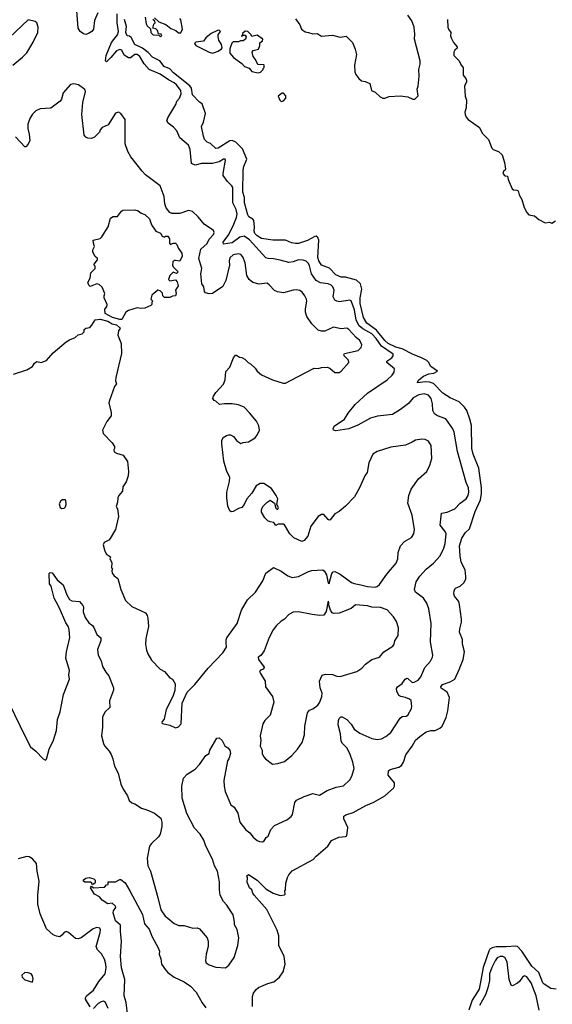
# Model space of a CAD drawing. Extents: x 2220333 to 2384341, y 721037 to 894043.
# Tile 40 of 256: x 2244388 to 2249270, y 762167 to 771182. Entities that reach past the tile are written whole.
import ezdxf

# ---------------------------------------------------------------- set-up
doc = ezdxf.new("R2010")
doc.units = 0

msp = doc.modelspace()

# ---------------------------------------------------------------- linework, layer by layer
at = {"layer": '0CON10XD'}
for points in [[(2245104.3, 771245), (2245073.1, 771175), (2245064.3, 771095), (2245049.2, 771075), (2245020, 771055), (2244995, 771047.8), (2244973.1, 771053.1), (2244943.6, 771073.6), (2244924.6, 771104.6), (2244911.2, 771265)], [(2244325, 770766.2), (2244415, 770838.8), (2244455, 770880), (2244512.7, 770977.3), (2244553.3, 771065), (2244558.8, 771115), (2244545, 771152.5), (2244530, 771165), (2244465, 771180), (2244295, 771018.9)], [(2247290, 764155), (2247355, 764166.2), (2247415, 764223.8), (2247433.8, 764255), (2247454.2, 764325), (2247442.9, 764385), (2247412.9, 764465), (2247385.7, 764515), (2247345.8, 764555), (2247335.5, 764575.5), (2247327.8, 764645), (2247306.9, 764725), (2247308.8, 764765), (2247316.7, 764785), (2247331.7, 764798.3), (2247345, 764800), (2247385, 764775.8), (2247425, 764732.5), (2247455, 764687.5), (2247505, 764649.5), (2247615, 764600), (2247665, 764590.8), (2247705, 764599.2), (2247745, 764619.4), (2247790, 764655), (2247875, 764786.7), (2247895, 764801.2), (2247930, 764805), (2247945, 764813.3), (2247980, 764875), (2247983.3, 764895), (2247975, 764947.5), (2247960.7, 764960.7), (2247925, 764976.2), (2247882.5, 764985), (2247864, 764995), (2247843.8, 765035), (2247841.7, 765058.3), (2247850, 765075), (2247894.4, 765105.6), (2247922, 765145), (2247935, 765152.5), (2247945, 765150), (2247985, 765114), (2248005, 765115.7), (2248040, 765135), (2248065, 765166.2), (2248100.3, 765249.7), (2248152.3, 765307.7), (2248172, 765345), (2248174.2, 765365), (2248152.9, 765485), (2248159.2, 765655), (2248139.1, 765789.1), (2248120.3, 765840.3), (2248088.6, 765885), (2248015, 765941.2), (2248006.2, 765965), (2248022.9, 766035), (2248055, 766087.5), (2248115, 766150), (2248182, 766205), (2248241.4, 766275), (2248275, 766343.3), (2248288.2, 766385), (2248297.1, 766475), (2248287.8, 766497.8), (2248242.5, 766555), (2248253.3, 766665), (2248305, 766672), (2248376.2, 766705), (2248426, 766755), (2248480, 766795), (2248497.1, 766825), (2248503.8, 766855), (2248502.1, 766895), (2248479.5, 766945), (2248399.4, 767229.4), (2248371.4, 767405), (2248358.6, 767435), (2248295, 767529.2), (2248218, 767555), (2248190.5, 767575), (2248175.5, 767605), (2248171.2, 767665), (2248158, 767715), (2248135, 767744.6), (2248095, 767756.9), (2248045, 767746.8), (2247995, 767720), (2247950.5, 767669.5), (2247877.2, 767612.8), (2247803.7, 767566.3), (2247668.5, 767551.5), (2247604.5, 767535.5), (2247488.6, 767471.4), (2247405, 767435.6), (2247285, 767418.6), (2247264, 767425), (2247260.8, 767435), (2247270.7, 767459.3), (2247365, 767526), (2247399.5, 767580.5), (2247462, 767658), (2247576.8, 767763.2), (2247756, 767885), (2247803.3, 767926.7), (2247820, 767955), (2247824.4, 767985), (2247754.5, 768044.5), (2247753.8, 768055), (2247798.5, 768085), (2247811.8, 768105), (2247810.5, 768120.5), (2247702.9, 768192.9), (2247655, 768263.2), (2247615, 768305.6), (2247532.6, 768352.6), (2247500.7, 768380.7), (2247472, 768432), (2247458.2, 768525), (2247425, 768609.2), (2247414.4, 768614.4), (2247320.2, 768600.2), (2247295, 768604.6), (2247275.9, 768615.9), (2247262.2, 768645), (2247270, 768705), (2247257.4, 768737.4), (2247242.4, 768752.4), (2247215.2, 768765.2), (2247145, 768773.6), (2247104.1, 768794.1), (2247062, 768855), (2247045, 768928.1), (2247035, 768949.5), (2247012.6, 768972.6), (2246985, 768981.8), (2246945, 768983.8), (2246895, 768963.9), (2246855, 768960.7), (2246775, 768980.3), (2246715, 768992.4), (2246664.7, 768994.7), (2246645, 769003.1), (2246495, 769166.5), (2246445, 769200), (2246405, 769190.8), (2246335, 769140.8), (2246255, 769126), (2246251.8, 769145), (2246303.9, 769216.1), (2246350.4, 769309.6), (2246375, 769371.4), (2246381.6, 769405), (2246373.5, 769443.5), (2246340.4, 769505), (2246340.6, 769645), (2246332.4, 769662.4), (2246291.5, 769701.5), (2246253.6, 769755), (2246251.8, 769775), (2246275.6, 769895.6), (2246270, 769905), (2246255, 769905.6), (2246217.5, 769882.5), (2246155, 769865.4), (2246054.7, 769864.7), (2245995, 769851.2), (2245962.5, 769865), (2245950.6, 769995), (2245935, 770032.5), (2245855, 770100), (2245830, 770165), (2245799.1, 770199.1), (2245748.8, 770235), (2245736.7, 770255), (2245746.2, 770285), (2245820, 770405), (2245829.2, 770435), (2245854.3, 770465), (2245867.3, 770505), (2245864.5, 770535), (2245826.7, 770585), (2245805, 770605.8), (2245752.6, 770632.6), (2245675, 770684.8), (2245575.3, 770725.3), (2245528.6, 770778.6), (2245488.2, 770845), (2245465, 770862.6), (2245445, 770864.7), (2245405, 770834.5), (2245385, 770834.5), (2245347.3, 770857.3), (2245324.2, 770904.2), (2245305, 770908.9), (2245275, 770896.1), (2245223.8, 770835), (2245185, 770796.2), (2245175.9, 770805.9), (2245180, 770855), (2245229.6, 770975), (2245285.2, 771045), (2245293.3, 771075), (2245281.3, 771155), (2245281.3, 771235)], [(2246522.3, 762147.7), (2246521.2, 762238.8), (2246530.5, 762269.5), (2246555, 762304.2), (2246578.3, 762321.7), (2246662.3, 762357.7), (2246716.4, 762373.6), (2246770.6, 762415), (2246804.4, 762465), (2246821.1, 762535), (2246811.9, 762605), (2246761.9, 762705), (2246763.1, 762793.1), (2246748.6, 762845), (2246654.2, 763035), (2246538.6, 763165), (2246524.4, 763185), (2246516.1, 763216.1), (2246495, 763232.5), (2246473.6, 763286.4), (2246477.5, 763325), (2246470, 763345), (2246485, 763356.2), (2246563.8, 763305), (2246644.6, 763224.6), (2246710, 763185), (2246775, 763163.8), (2246815, 763170), (2246820, 763175), (2246817.5, 763205), (2246823.8, 763216.2), (2246828.9, 763275), (2246843.3, 763326.7), (2246855, 763352), (2246885, 763390), (2247077.4, 763492.6), (2247105.6, 763524.4), (2247213.3, 763615), (2247245, 763666), (2247311.7, 763698.3), (2247375, 763704), (2247385, 763710), (2247397.1, 763785), (2247359.4, 763865), (2247360.5, 763889.5), (2247378.6, 763901.4), (2247445, 763923.8), (2247562, 763988), (2247635, 764018.2), (2247735.7, 764075), (2247814.4, 764145), (2247822.2, 764165), (2247822.5, 764195), (2247766.2, 764265), (2247768.8, 764305), (2247783.3, 764316.7), (2247862, 764338), (2247888.6, 764355), (2247907.1, 764385), (2247927.6, 764452.4), (2247985, 764530.9), (2248015.5, 764584.5), (2248055, 764620), (2248115, 764661.1), (2248155, 764673.8), (2248195, 764672.7), (2248237.5, 764695), (2248258.9, 764715), (2248296.1, 764793.9), (2248313.4, 764855), (2248327.8, 764975), (2248305, 765025.5), (2248252.2, 765062.2), (2248247.1, 765075), (2248264.2, 765095), (2248335, 765120.9), (2248375, 765144.3), (2248416.4, 765233.6), (2248453.9, 765325), (2248463.5, 765395), (2248447.5, 765465), (2248446.8, 765506.8), (2248420, 765575), (2248421.4, 765605), (2248437.5, 765665), (2248437.5, 765695), (2248418.9, 765828.9), (2248411.4, 765855), (2248372, 765905), (2248366, 765925), (2248370.8, 765955), (2248382.8, 765977.2), (2248425, 765996), (2248462.2, 766027.8), (2248476.9, 766063.1), (2248478.5, 766085), (2248470.6, 766145), (2248435.4, 766215.4), (2248423.9, 766275), (2248420.3, 766365), (2248440.3, 766435), (2248475, 766488.1), (2248510.8, 766519.2), (2248561.1, 766678.9), (2248612.4, 766785), (2248619.3, 766845), (2248619.2, 766895), (2248596.2, 767075), (2248543.2, 767203.2), (2248530.8, 767255), (2248527.9, 767467.9), (2248515, 767524.2), (2248485.2, 767605.2), (2248465, 767634.5), (2248415, 767684.5), (2248335, 767721.1), (2248265, 767762.9), (2248180.2, 767850.2), (2248144.1, 767864.1), (2248107.4, 767867.4), (2248035, 767857.5), (2248032.9, 767865), (2248045, 767884), (2248090.3, 767919.7), (2248138.8, 767941.2), (2248185, 767946), (2248217.5, 767965), (2248156, 768006), (2248135.3, 768045.3), (2248120.5, 768060.5), (2248065, 768089.5), (2247995, 768116.2), (2247895, 768169.3), (2247835, 768185.2), (2247765, 768217.2), (2247735, 768244.1), (2247659.2, 768339.2), (2247570.7, 768405), (2247540.7, 768455), (2247510, 768585), (2247507.3, 768635), (2247524.8, 768715), (2247512.6, 768765), (2247475, 768798.8), (2247375, 768824.4), (2247335, 768824.6), (2247285, 768845.5), (2247227.8, 768907.8), (2247155, 768935.7), (2247129.1, 768975), (2247119.3, 769005), (2247128.9, 769165), (2247119.6, 769189.6), (2247105, 769199.2), (2247091.7, 769198.3), (2247025, 769161.2), (2246945, 769132.9), (2246915, 769131.9), (2246879.1, 769139.1), (2246825, 769164.2), (2246707.1, 769162.9), (2246605, 769180), (2246565, 769204.3), (2246544.5, 769225), (2246537.5, 769245), (2246540, 769285), (2246533.3, 769345), (2246525, 769356.7), (2246488.8, 769378.8), (2246478, 769395), (2246448.1, 769505), (2246447.5, 769555), (2246434.7, 769604.7), (2246436.5, 769805), (2246442.4, 769837.6), (2246470, 769905), (2246430, 770000), (2246370.4, 770060.4), (2246335, 770077.3), (2246315, 770073.6), (2246206.7, 770005), (2246185, 770003.8), (2246138.3, 770048.3), (2246105, 770062.5), (2246083.3, 770085), (2246072.5, 770115), (2246054.4, 770205), (2246071.9, 770245), (2246090, 770325), (2246060.7, 770410.7), (2246035, 770426.2), (2245970.6, 770495), (2245962, 770555), (2245947.7, 770577.7), (2245798.8, 770695), (2245765, 770733.3), (2245713.8, 770755), (2245671.4, 770805), (2245605, 770838.6), (2245565, 770881.7), (2245512.5, 770922.5), (2245444.3, 770955), (2245409.4, 771019.4), (2245395, 771032), (2245374.2, 771034.2), (2245360.8, 771065), (2245368.7, 771118.7), (2245350, 771185)], [(2245537.5, 771205), (2245547.5, 771145), (2245557.5, 771125), (2245588.3, 771098.3), (2245590, 771065), (2245613, 771043), (2245665, 771040), (2245675, 771030), (2245690, 771035), (2245685, 771050), (2245661.7, 771051.7), (2245650, 771085), (2245635, 771100), (2245610, 771105), (2245618.3, 771141.7), (2245630, 771155), (2245628.3, 771168.3), (2245610, 771185)], [(2245625, 771200), (2245662.5, 771162.5), (2245729.2, 771139.2), (2245775, 771103.3), (2245820, 771085), (2245845, 771063.3), (2245865, 771063.3), (2245880, 771095), (2245865, 771180), (2245855, 771192.5)], [(2246915, 771190), (2246956.1, 771136.1), (2246972.5, 771095), (2247005, 771070), (2247035, 771066.7), (2247075, 771052), (2247115, 771056.2), (2247155, 771032.5), (2247255, 771041.1), (2247325, 771022.5), (2247381.7, 771031.7), (2247437.5, 770975), (2247463.9, 770913.9), (2247476.2, 770865), (2247456.9, 770765), (2247460.6, 770705), (2247469.7, 770679.7), (2247495, 770643.3), (2247521.7, 770621.7), (2247555, 770617.5), (2247597.7, 770597.7), (2247612.5, 770535), (2247645, 770518.8), (2247693.3, 770475), (2247715, 770464), (2247735, 770462.5), (2247775, 770478.1), (2247875, 770485.6), (2247946.1, 770476.1), (2247990, 770455), (2248010, 770455), (2248040, 770485), (2248032.5, 770545), (2248041.2, 770575), (2248049.2, 770665), (2248045.8, 770725), (2248057.1, 770775), (2248059.4, 770805), (2248007.1, 771005), (2248010.7, 771050.7), (2248002.1, 771115), (2247981.1, 771171.1), (2247944.2, 771225)], [(2248310, 771185), (2248311.2, 771115), (2248316.7, 771095), (2248340, 771065), (2248337.5, 771035), (2248343.3, 771015), (2248363.3, 770975), (2248396.7, 770935), (2248397, 770923), (2248375, 770902.5), (2248366.2, 770885), (2248366.1, 770856.1), (2248416.7, 770805), (2248433.8, 770765), (2248452.5, 770745), (2248453.3, 770675), (2248476.7, 770645), (2248483, 770627), (2248483.3, 770615), (2248463.8, 770575), (2248472.2, 770482.2), (2248482, 770445), (2248480.8, 770375), (2248468, 770335), (2248470, 770315), (2248480.3, 770290.3), (2248498.8, 770268.8), (2248602, 770195), (2248626.2, 770145), (2248684.4, 770084.4), (2248716, 770005), (2248726.7, 769995), (2248776.4, 769976.4), (2248809.2, 769945), (2248832, 769875), (2248840, 769815), (2248836.4, 769803.6), (2248822.5, 769795), (2248817.5, 769775), (2248835, 769753.3), (2248858.3, 769748.3), (2248865, 769720), (2248902.5, 769635), (2248914, 769624), (2248943, 769623), (2248957.5, 769615), (2248965, 769580), (2248990, 769535), (2249012.3, 769462.3), (2249035, 769416.7), (2249055, 769396.7), (2249105, 769387.5), (2249145, 769352.5), (2249205, 769322.5), (2249245, 769330), (2249265, 769320), (2249298.3, 769341.7)], [(2246155, 770877.5), (2246175, 770882.9), (2246207.5, 770895), (2246237.5, 770915), (2246242.5, 770925), (2246237.5, 770955), (2246214.1, 770994.1), (2246206.2, 771025), (2246206.7, 771045), (2246227.5, 771075), (2246215, 771086.7), (2246200, 771085), (2246142.7, 771057.3), (2246093.3, 771015), (2246073.6, 770986.4), (2246003.9, 770976.1), (2245990, 770965), (2246002.5, 770945), (2246125, 770884), (2246155, 770877.5)], [(2246575, 770696.7), (2246595, 770702.5), (2246620, 770725), (2246620, 770735), (2246630, 770745), (2246630, 770765), (2246625, 770770), (2246575, 770772.5), (2246563.6, 770783.6), (2246548.3, 770818.3), (2246527.5, 770845), (2246517.5, 770885), (2246528.3, 770901.7), (2246578.3, 770911.7), (2246590, 770945), (2246588.3, 770971.7), (2246615, 770990), (2246617.5, 771005), (2246565, 771040), (2246515, 771030), (2246510, 771045), (2246480, 771075), (2246455, 771077.5), (2246430, 771055), (2246430, 771040), (2246420, 771035), (2246425, 771030), (2246430, 771040), (2246455, 771040), (2246462.5, 771025), (2246457.5, 771005), (2246435, 770987.5), (2246412.5, 770987.5), (2246395, 770980), (2246345, 770980), (2246333, 770967), (2246313, 770917), (2246313.3, 770875), (2246347.5, 770835), (2246425, 770782.5), (2246447.5, 770755), (2246490, 770740), (2246515, 770708), (2246575, 770696.7)], [(2244333, 767937), (2244455, 767976.7), (2244505, 768007.5), (2244525, 768037.5), (2244545, 768052.5), (2244585, 768042.5), (2244635, 768062.5), (2244695, 768132.5), (2244815, 768232.5), (2244845, 768252.5), (2244896.1, 768273.9), (2244923.3, 768296.7), (2244960, 768305), (2244980, 768325), (2244980, 768345), (2244995, 768357.5), (2245030, 768365), (2245050, 768385), (2245080, 768435), (2245125, 768440.8), (2245195, 768421.9), (2245235, 768398), (2245275, 768387.5), (2245302.5, 768365), (2245310, 768355), (2245292.5, 768335), (2245286.7, 768295), (2245318.3, 768218.3), (2245321.2, 768125), (2245270, 767905), (2245267.5, 767875), (2245277, 767847), (2245256.7, 767825), (2245210, 767695), (2245206.7, 767675), (2245226.7, 767585), (2245226.7, 767555), (2245186.4, 767503.6), (2245147.5, 767425), (2245152.5, 767395), (2245235, 767307.5), (2245256.7, 767275), (2245256.4, 767256.4), (2245250, 767245), (2245253.3, 767225), (2245275, 767212), (2245337.5, 767195), (2245375.9, 767135.9), (2245386.7, 767045), (2245383.3, 767005), (2245365, 766950), (2245333.6, 766906.4), (2245330, 766865), (2245296.7, 766825), (2245288.8, 766805), (2245286.2, 766765), (2245273.8, 766725), (2245283.3, 766705), (2245294, 766635), (2245266.9, 766515), (2245218.8, 766431.2), (2245205, 766416.7), (2245162.5, 766395), (2245153.3, 766375), (2245170, 766315), (2245185, 766290), (2245220, 766265), (2245213.3, 766245), (2245233, 766213), (2245230, 766165), (2245240, 766155), (2245233.3, 766136.7), (2245236.2, 766115), (2245255, 766090), (2245287.5, 766065), (2245314.3, 765965), (2245357.1, 765865), (2245415, 765810), (2245540.5, 765750.5), (2245557.7, 765727.7), (2245563.8, 765703.8), (2245568, 765625), (2245544.2, 765515.8), (2245542, 765465), (2245549.7, 765409.7), (2245561.4, 765375), (2245596.8, 765316.8), (2245675, 765236.7), (2245715.9, 765215.9), (2245765, 765157.5), (2245787.5, 765145), (2245813, 765103), (2245809.3, 765040.7), (2245792.5, 764985), (2245730, 764865), (2245711.7, 764778.3), (2245693, 764757), (2245692.5, 764745), (2245698.3, 764738.3), (2245765, 764722.5), (2245815, 764697.5), (2245845, 764707.5), (2245866.7, 764735), (2245877.5, 764925), (2245922.5, 765025), (2245993.3, 765095), (2246114.5, 765245.5), (2246250.8, 765385), (2246284, 765436), (2246279.7, 765479.7), (2246280, 765505), (2246287.6, 765522.4), (2246380.8, 765655), (2246422.5, 765775), (2246475, 765870), (2246548.7, 765941.3), (2246617.5, 766045), (2246644.4, 766115.6), (2246713, 766167), (2246785, 766133.3), (2246845, 766091.2), (2246886.4, 766076.4), (2246945, 766084), (2247035, 766130), (2247065, 766138.8), (2247165, 766143.8), (2247178, 766135), (2247200.7, 766100.7), (2247215, 766022.5), (2247225, 766020), (2247249.7, 766110.3), (2247262.7, 766127.3), (2247275, 766128.8), (2247325, 766106.2), (2247430.5, 766030.5), (2247455, 766018.8), (2247515, 766008.8), (2247575, 765994), (2247645, 765988), (2247665, 765994.2), (2247685, 766010.8), (2247754.3, 766105), (2247840, 766205), (2247853, 766247), (2247858, 766305), (2247878.8, 766365), (2247915, 766403.3), (2247977.7, 766442.3), (2248002, 766475), (2248007.1, 766515), (2247986, 766645), (2247946.2, 766755), (2247955.8, 766825), (2247976.9, 766885), (2248041.8, 766978.2), (2248120, 767045), (2248147.3, 767102.7), (2248164.3, 767165), (2248158, 767285), (2248134.1, 767324.1), (2248105, 767340), (2248075, 767342), (2248015, 767331.2), (2247984.4, 767315.6), (2247925, 767287.1), (2247791.1, 767268.9), (2247665, 767228), (2247625, 767203.8), (2247589.4, 767125), (2247572.5, 767035), (2247550, 767005), (2247502, 766895), (2247456.8, 766813.2), (2247375, 766727.5), (2247315, 766680.6), (2247275, 766659.2), (2247235, 766603.3), (2247225, 766598.8), (2247215, 766606), (2247175, 766653.1), (2247155, 766652.9), (2247123.8, 766635), (2247056.2, 766545), (2247030, 766455), (2246995, 766412.5), (2246975, 766403.3), (2246899.5, 766439.5), (2246864.2, 766474.2), (2246815, 766557.5), (2246805, 766563.3), (2246757, 766563), (2246735, 766552.5), (2246718.8, 766578.8), (2246685, 766584.2), (2246664, 766595), (2246635, 766620.8), (2246605, 766673.3), (2246603.1, 766695), (2246617.5, 766725), (2246655, 766764.2), (2246685, 766782.5), (2246723.8, 766755), (2246735, 766710), (2246745, 766700), (2246755, 766700), (2246760, 766715), (2246746.2, 766745), (2246753.1, 766795), (2246740, 766825), (2246695, 766890), (2246627, 766937), (2246592.7, 766937.3), (2246556.8, 766913.2), (2246515, 766848), (2246470, 766795), (2246445.7, 766744.3), (2246425, 766716.2), (2246395, 766708), (2246345, 766678.8), (2246325, 766676.7), (2246314.2, 766684.2), (2246297.3, 766727.3), (2246285.7, 766805), (2246286, 766855), (2246311.2, 766955), (2246314, 766995), (2246285.6, 767045.6), (2246258.9, 767138.9), (2246239.7, 767300.3), (2246241.4, 767328.6), (2246254.3, 767355.7), (2246283.9, 767376.1), (2246305, 767382.5), (2246321.7, 767381.7), (2246346.4, 767366.4), (2246377.9, 767327.9), (2246405, 767306.7), (2246415, 767303.3), (2246435, 767312.5), (2246485, 767316.2), (2246545.7, 767354.3), (2246567, 767383), (2246586, 767425), (2246581.2, 767465), (2246558.8, 767505), (2246495, 767583.3), (2246445, 767633.3), (2246395, 767656.7), (2246335, 767666.7), (2246265, 767666.7), (2246218.3, 767658.3), (2246185, 767690), (2246170, 767695), (2246157.5, 767715), (2246163.9, 767736.1), (2246185, 767767.5), (2246256.7, 767845), (2246270, 767885), (2246278.3, 767961.7), (2246315, 768000), (2246347.5, 768085), (2246365, 768110), (2246375, 768110), (2246403, 768093), (2246425, 768090), (2246453, 768073), (2246483.6, 768043.6), (2246505, 768032.5), (2246545, 767993.3), (2246563.8, 767965), (2246605, 767931.2), (2246706.1, 767886.1), (2246803.6, 767853.6), (2246825, 767853.3), (2246935, 767913.8), (2247087, 767993), (2247125, 767990), (2247155, 767998), (2247205, 768000), (2247230.5, 767990.5), (2247275, 767951.2), (2247315, 767951.2), (2247335.7, 767964.3), (2247406.2, 768045), (2247401.2, 768065), (2247362.9, 768105), (2247359.2, 768115), (2247363.8, 768125), (2247491.2, 768155), (2247518.6, 768181.4), (2247524.2, 768205), (2247506, 768245), (2247471.3, 768271.3), (2247405, 768345.6), (2247385, 768356.9), (2247335, 768352.2), (2247265, 768368.6), (2247185, 768331.4), (2247155, 768329.2), (2247125, 768339.2), (2247065, 768397.5), (2247018.6, 768465), (2247008.1, 768505), (2247007.8, 768535), (2247019.4, 768605), (2247016.9, 768625), (2247002.8, 768652.8), (2246977.6, 768687.6), (2246955, 768702.9), (2246925, 768710), (2246894.4, 768705.6), (2246805, 768682.2), (2246750.7, 768690.7), (2246723.8, 768703.8), (2246675, 768756), (2246655, 768769.2), (2246581.7, 768761.7), (2246525, 768777.1), (2246492.6, 768802.6), (2246470.3, 768840.3), (2246454.2, 768955), (2246432.7, 769012.7), (2246415, 769033.3), (2246395, 769040), (2246345, 769030), (2246315, 769001.2), (2246308.9, 768975), (2246310, 768935), (2246278.6, 768795), (2246250.2, 768739.8), (2246155, 768676.2), (2246125, 768673.8), (2246091.7, 768681.7), (2246081.2, 768695), (2246077.1, 768735), (2246056.9, 768765), (2246047.1, 768855), (2246058.2, 768905), (2246029.2, 768995), (2246047.6, 769082.4), (2246105, 769132.5), (2246124, 769174), (2246165, 769216.2), (2246170.6, 769235), (2246165, 769253.3), (2246079.1, 769309.1), (2246025, 769378.8), (2245973.3, 769425), (2245935, 769435.8), (2245855, 769408.1), (2245785, 769406.9), (2245765, 769418.6), (2245730.4, 769460.4), (2245717.3, 769495), (2245711.9, 769565), (2245675, 769660), (2245542.7, 769762.7), (2245510, 769795), (2245405.9, 769925.9), (2245380, 769975), (2245356, 770045), (2245355, 770270), (2245316.7, 770325), (2245295, 770336.2), (2245265, 770326.7), (2245199.5, 770220.5), (2245144.1, 770195.9), (2245126.7, 770175), (2245118.3, 770151.7), (2245073.6, 770106.4), (2245046.1, 770093.9), (2245013.3, 770096.7), (2244995, 770106.2), (2244980, 770125), (2244957.8, 770315), (2244967.1, 770425), (2244992, 770525), (2244984.2, 770544.2), (2244925.9, 770585.9), (2244883.6, 770596.4), (2244855, 770590), (2244785.8, 770514.2), (2244770.8, 770455), (2244758.8, 770435), (2244675, 770373.3), (2244575, 770365.8), (2244535, 770348.8), (2244505, 770318.8), (2244482.4, 770277.6), (2244464.2, 770225), (2244464, 770185), (2244476, 770135), (2244480, 770075), (2244466.1, 770043.9), (2244445, 770017.5), (2244435, 770017.5), (2244351.2, 770111.2)], [(2246785, 770433.3), (2246805, 770440), (2246827.5, 770465), (2246826.7, 770486.7), (2246805, 770510), (2246795, 770510), (2246758.3, 770481.7), (2246771.2, 770445), (2246785, 770433.3)], [(2245305, 768438), (2245237.5, 768455), (2245173, 768493), (2245168.3, 768531.7), (2245186.7, 768553.3), (2245190, 768575), (2245163.3, 768635), (2245162.5, 768655), (2245170, 768675), (2245143.6, 768733.6), (2245117, 768757), (2245095, 768762.5), (2245035, 768740), (2245021.7, 768751.7), (2245013.8, 768775), (2245033.3, 768815), (2245040, 768865), (2245080, 768905), (2245080, 768925), (2245070, 768935), (2245070, 768945), (2245100, 768985), (2245100, 768995), (2245080, 769015), (2245060, 769055), (2245060, 769075), (2245072.5, 769105), (2245063.3, 769135), (2245062.5, 769165), (2245125, 769180), (2245142.5, 769195), (2245198.8, 769285), (2245220, 769365), (2245245, 769380), (2245285, 769380), (2245320.7, 769429.3), (2245335, 769440), (2245445, 769442.5), (2245473.6, 769433.6), (2245501.7, 769411.7), (2245535, 769397.5), (2245578.3, 769358.3), (2245597.5, 769305), (2245635, 769247.5), (2245679.3, 769229.3), (2245695, 769200), (2245715, 769192.5), (2245725, 769200), (2245745, 769200), (2245762.5, 769175), (2245762.5, 769135), (2245770, 769125), (2245795, 769137.5), (2245815, 769137.5), (2245830, 769125), (2245845, 769087.5), (2245873.8, 769045), (2245876.4, 769016.4), (2245857, 768973), (2245815, 768976.7), (2245803.9, 768976.1), (2245792.5, 768965), (2245787.5, 768935), (2245795, 768920), (2245840, 768875), (2245825, 768860), (2245795, 768870), (2245765, 768840), (2245752.5, 768805), (2245765, 768792.5), (2245815, 768800), (2245831.7, 768781.7), (2245840, 768745), (2245816.7, 768705), (2245823.3, 768675), (2245817.5, 768655), (2245788.3, 768651.7), (2245765, 768640), (2245715, 768640), (2245700, 768655), (2245698.3, 768678.3), (2245675, 768700), (2245653, 768707), (2245598.3, 768661.7), (2245590, 768625), (2245610, 768605), (2245600, 768595), (2245600, 768575), (2245590, 768565), (2245535, 768542.5), (2245495, 768537.5), (2245465, 768543.3), (2245385, 768520), (2245360, 768505), (2245325, 768438.8), (2245305, 768438)], [(2244775, 766706.2), (2244795, 766710), (2244807, 766723), (2244813.8, 766745), (2244811.7, 766781.7), (2244805, 766787.5), (2244780, 766785), (2244765, 766776.7), (2244749.3, 766750.7), (2244760, 766715), (2244775, 766706.2)], [(2244296.2, 764915), (2244434.1, 764624.1), (2244487.5, 764525), (2244535.8, 764485), (2244605, 764413.8), (2244625, 764403.3), (2244635, 764412.5), (2244657.6, 764502.4), (2244697.1, 764585), (2244724.6, 764675), (2244735.5, 764775), (2244758.8, 764845), (2244788.9, 765005), (2244845.5, 765145), (2244840, 765185), (2244844.7, 765225), (2244810.6, 765335), (2244817.3, 765395), (2244848.5, 765525), (2244842.7, 765595), (2244834.6, 765624.6), (2244809.8, 765659.8), (2244754.4, 765795), (2244721.7, 765851.7), (2244705.6, 765885), (2244676, 765996), (2244663, 766017), (2244658.3, 766111.7), (2244668.3, 766121.7), (2244685, 766117.5), (2244733, 766053), (2244787.5, 766007.5), (2244821.2, 765915), (2244845, 765873.8), (2244865, 765860), (2244935, 765856.7), (2244967.4, 765817.4), (2244974, 765805), (2244970.7, 765760.7), (2244989.3, 765709.3), (2245020.5, 765660.5), (2245055.9, 765635.9), (2245068.3, 765618.3), (2245093.9, 765553.9), (2245133.3, 765523.3), (2245132, 765495), (2245102, 765415), (2245107.5, 765365), (2245135, 765312.5), (2245148.7, 765258.7), (2245176.9, 765206.9), (2245206, 765175), (2245248.8, 765065), (2245247.5, 765045), (2245210, 764945), (2245213.3, 764885), (2245167.7, 764842.3), (2245145.8, 764795), (2245146.6, 764703.4), (2245139.2, 764625), (2245155.7, 764555), (2245165, 764533.8), (2245209.2, 764485), (2245227.1, 764455), (2245242.9, 764415), (2245257.9, 764347.9), (2245292, 764285), (2245315, 764182.5), (2245335.8, 764135.8), (2245377.5, 764075), (2245392.9, 764032.9), (2245415, 764012.9), (2245445, 764002), (2245505, 763962.9), (2245555, 763949.2), (2245625, 763918), (2245681.7, 763871.7), (2245691.2, 763835), (2245691.4, 763795), (2245674.5, 763725.5), (2245659.4, 763700.6), (2245595, 763640), (2245577.1, 763615), (2245555.5, 763504.5), (2245563.1, 763435), (2245588.6, 763385), (2245655.8, 763144.2), (2245680.9, 763030.9), (2245722, 762975), (2245744.5, 762954.5), (2245805, 762906.2), (2245847.7, 762887.7), (2245895, 762887.5), (2245975, 762863.8), (2246013.9, 762866.1), (2246037.7, 762857.7), (2246105.8, 762775.8), (2246115.8, 762745), (2246114.2, 762695), (2246096.2, 762625), (2246090, 762565), (2246098.3, 762548.3), (2246125, 762528.8), (2246185, 762506.7), (2246275, 762502.5), (2246303.8, 762525), (2246354.3, 762595.7), (2246388.8, 762705), (2246396.2, 762775), (2246381.7, 762851.7), (2246356.7, 762895), (2246357, 762923), (2246344, 762985), (2246285.8, 763075.8), (2246255, 763107.5), (2246226.2, 763165), (2246218, 763215), (2246219.2, 763289.2), (2246200, 763385), (2246174, 763435), (2246156, 763495), (2246093.8, 763613.8), (2246075, 763671.2), (2246042.5, 763725), (2245990.3, 763780.3), (2245920, 763915), (2245877.7, 764055), (2245873.6, 764165), (2245891.1, 764238.9), (2245924.6, 764275.4), (2245995, 764320.8), (2246035, 764364), (2246094.3, 764445.7), (2246126.2, 764465), (2246130.8, 764495), (2246195, 764603.3), (2246215, 764607.5), (2246243, 764583), (2246267.5, 764535), (2246295, 764516.7), (2246314.1, 764494.1), (2246320.8, 764465), (2246303.8, 764415), (2246294, 764395), (2246260.5, 764215), (2246261.9, 764165), (2246271.9, 764115), (2246322.5, 763995), (2246353, 763973), (2246387.7, 763917.7), (2246406, 763835), (2246462, 763765), (2246497, 763737), (2246528.3, 763698.3), (2246565, 763666.7), (2246585, 763658.8), (2246615, 763656.2), (2246630, 763665), (2246646.1, 763693.9), (2246665, 763707.5), (2246691.2, 763768.8), (2246724.4, 763805.6), (2246837.5, 763855), (2246875, 763886.2), (2246887.5, 763905), (2246911.4, 764015), (2246925, 764036.2), (2246995, 764068.8), (2247075, 764096.2), (2247135, 764081.2), (2247205, 764123.8), (2247290, 764155)], [(2246705, 764366.7), (2246755, 764373.3), (2246815, 764390), (2246883.3, 764445), (2246935, 764503.3), (2246976, 764565), (2246998, 764635), (2247002, 764715), (2247025.8, 764835), (2247045, 764860), (2247075, 764872.5), (2247119.2, 764905), (2247139.4, 764935), (2247158.1, 764985), (2247160, 765015), (2247142, 765065), (2247136.2, 765125), (2247160.3, 765179.7), (2247190.3, 765189.7), (2247255, 765186.9), (2247295, 765171.4), (2247325, 765170), (2247477.5, 765215), (2247525, 765246), (2247557.6, 765282.4), (2247615, 765322.9), (2247685, 765346), (2247725, 765394), (2247806.7, 765445), (2247820, 765465), (2247825, 765496.7), (2247856.2, 765545), (2247858.6, 765615), (2247840.7, 765670.7), (2247815, 765716), (2247755, 765778.6), (2247695, 765800), (2247615, 765804.2), (2247575, 765816), (2247465, 765826.2), (2247425, 765792), (2247315, 765750), (2247264.1, 765744.1), (2247250.9, 765750.9), (2247237.5, 765775), (2247220.7, 765820.7), (2247222.5, 765845), (2247215, 765857.5), (2247198.6, 765765), (2247175, 765731.2), (2247135, 765727.5), (2247070, 765735), (2246945, 765761.2), (2246895, 765756.7), (2246855, 765736.7), (2246815, 765692.5), (2246783.6, 765676.4), (2246742.5, 765635), (2246712.5, 765595), (2246673.3, 765525), (2246628.8, 765405), (2246597.7, 765362.3), (2246574, 765345), (2246576.2, 765325), (2246628.8, 765255), (2246623.9, 765236.1), (2246594.3, 765225.7), (2246586.2, 765215), (2246595, 765196.2), (2246638, 765125), (2246640.8, 765075), (2246703.8, 764985), (2246718.6, 764935), (2246684, 764815), (2246633.8, 764765), (2246615.9, 764734.1), (2246591.2, 764625), (2246598.8, 764585), (2246591.7, 764531.7), (2246610, 764495), (2246610, 764465), (2246622.5, 764435), (2246642.5, 764415), (2246705, 764366.7)], [(2245035, 762142.5), (2244992.5, 762215), (2244990, 762225), (2245000, 762245), (2245064.3, 762295.7), (2245112.2, 762375), (2245172.5, 762445), (2245181.7, 762501.7), (2245179.2, 762535), (2245165, 762580), (2245138.9, 762628.9), (2245101.4, 762665), (2245088.6, 762695), (2245125.5, 762824.5), (2245128.3, 762848.3), (2245122.5, 762865), (2245095, 762868.9), (2245061.9, 762858.1), (2244953.1, 762776.9), (2244925, 762765.6), (2244901.2, 762771.2), (2244835, 762826), (2244815, 762833.8), (2244796.7, 762825), (2244775, 762798.8), (2244755, 762786.2), (2244725, 762790), (2244695, 762804), (2244635, 762858.8), (2244575.5, 762995.5), (2244555.5, 763085), (2244554.5, 763165.5), (2244567.5, 763295), (2244548.8, 763385), (2244541.9, 763455), (2244505, 763498.6), (2244475, 763516.9), (2244455, 763520), (2244375, 763498.9)], [(2245055, 763260), (2245050, 763275), (2245037, 763287), (2244985, 763286.7), (2244973.3, 763295), (2244973.9, 763306.1), (2244995, 763323.3), (2245025, 763328.8), (2245067, 763317), (2245080, 763305), (2245080, 763285), (2245075, 763270), (2245065, 763270), (2245055, 763260)], [(2245380.6, 762055), (2245364.8, 762185), (2245344.7, 762245), (2245351.9, 762395), (2245320.2, 762500.2), (2245310.8, 762605), (2245321.3, 762745), (2245312.1, 762835), (2245313, 762893), (2245265, 762930), (2245246, 763005), (2245246.7, 763023.3), (2245270, 763055), (2245265.9, 763065.9), (2245235, 763092.5), (2245195, 763086), (2245145, 763122.2), (2245121.2, 763151.2), (2245075, 763176), (2245037.5, 763235), (2245045, 763250), (2245065, 763232.5), (2245165, 763240), (2245185, 763260), (2245200, 763265), (2245200, 763290), (2245265, 763287.5), (2245305, 763310), (2245315, 763310), (2245355, 763280), (2245396.7, 763205), (2245515, 762990), (2245530.8, 762905), (2245574.2, 762855), (2245600.9, 762790.9), (2245657.1, 762685), (2245668.6, 762655), (2245668, 762625), (2245682, 762585), (2245688.8, 762535), (2245723.2, 762483.2), (2245747, 762457), (2245804.6, 762414.6), (2245895, 762373.1), (2245955, 762334.2), (2246005, 762279.2), (2246061.3, 762181.3), (2246095, 762136.2)], [(2249305, 762304.6), (2249255, 762312.9), (2249195, 762350.7), (2249183.6, 762365), (2249145, 762458.9), (2249083, 762515), (2248991.5, 762655), (2248951.4, 762695), (2248935, 762699.4), (2248847.5, 762692.5), (2248755.2, 762694.8), (2248717.8, 762685), (2248698.5, 762671.5), (2248686.9, 762653.1), (2248636.5, 762503.5), (2248599.8, 762305), (2248536.5, 762205), (2248505.5, 762114.5)], [(2249149.5, 762115), (2249122.3, 762245), (2249075, 762364), (2249035, 762419.2), (2249015, 762429.2), (2248996.2, 762415), (2248970, 762375), (2248950.7, 762359.3), (2248905, 762337.5), (2248892.4, 762342.4), (2248875.7, 762395), (2248856.4, 762555), (2248835, 762595.5), (2248815, 762605.3), (2248791.2, 762605), (2248765, 762591.5), (2248745, 762565.7), (2248715, 762505.6), (2248694.8, 762445), (2248692.7, 762385), (2248679.1, 762319.1), (2248655.8, 762255), (2248602.3, 762155)], [(2244505, 762370), (2244511.7, 762401.7), (2244507, 762427), (2244495, 762447.5), (2244465, 762456.7), (2244435, 762457.5), (2244407.5, 762435), (2244412.5, 762415), (2244435, 762392.5), (2244505, 762370)], [(2245198.6, 762128.6), (2245175, 762183.3), (2245155, 762196), (2245135, 762191.2), (2245106.7, 762175), (2245065, 762127.5)]]:
    msp.add_lwpolyline(points, dxfattribs=at)

doc.saveas('drawing.dxf')
